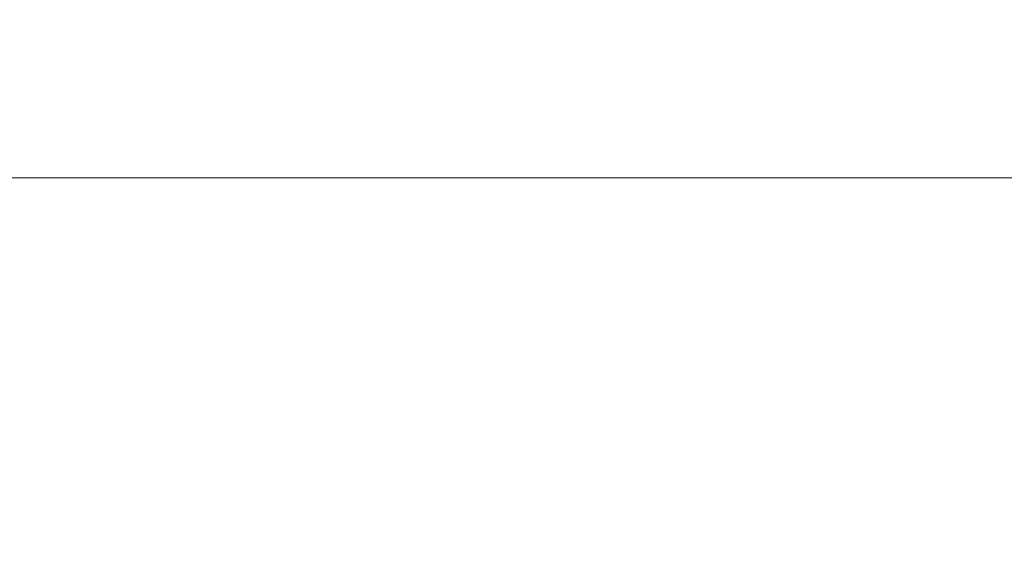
# Model space of a CAD drawing. Header units: millimetres. Extents: x 25 to 1935, y 715 to 2336.
# Tile 44 of 252: x 179 to 214, y 1181 to 1201. Entities that reach past the tile are written whole.
import ezdxf

# ---------------------------------------------------------------- set-up
doc = ezdxf.new("R2010")
doc.units = ezdxf.units.MM
doc.header["$LTSCALE"] = 2
doc.layers.get('0').update_dxf_attribs({"color": 2})
doc.styles.add('FS2312', font='simsun.ttf', dxfattribs={"width": 0.8})
doc.dimstyles.new('STANDARD$0', dxfattribs={"dimtxt": 3.5, "dimasz": 3, "dimexe": 1.5, "dimexo": 0.5, "dimgap": 1.5, "dimtad": 1, "dimdec": 1, "dimlfac": 5, "dimdsep": 46, "dimtxsty": 'FS2312', "dimblk1": 'OPEN', "dimblk2": 'OPEN', "dimsah": 1, "dimcen": 0, "dimclrd": 4, "dimclre": 4, "dimclrt": 4, "dimadec": 0, "dimazin": 0, "dimtfac": 1, "dimtdec": 1, "dimtmove": 1, "dimatfit": 0, "dimldrblk": 'OPEN', "dimfxl": 1, "dimtolj": 1, "dimtzin": 0, "dimlwd": 18, "dimlwe": 18, "dimarcsym": 1})

# ---------------------------------------------------------------- blocks, each defined once
blk = doc.blocks.new('_OPEN')
at = {"color": 0}
for p, q in [((-0.966, 0.259), (0, 0)), ((0, 0), (-1, 0)), ((0, 0), (-0.966, -0.259))]:
    blk.add_line(p, q, dxfattribs=at)
blk = doc.blocks.new('*D41')
at = {"color": 4, "lineweight": 18, "transparency": 16777216}
for p, q in [((174.691, 1172.552), (174.691, 1196.538)), ((344.691, 1172.552), (344.691, 1196.538)), ((177.691, 1195.038), (341.691, 1195.038))]:
    blk.add_line(p, q, dxfattribs=at)
at = {"layer": 'Defpoints', "color": 0, "transparency": 16777216}
for p in [(344.691, 1195.038), (174.691, 1172.052), (344.691, 1172.052)]:
    blk.add_point(p, dxfattribs=at)
at = {"color": 4, "lineweight": 18, "transparency": 16777216, "xscale": 3, "yscale": 3, "zscale": 3, "rotation": 180}
blk.add_blockref('_OPEN', (174.691, 1195.038), dxfattribs=at)
at = {"color": 4, "lineweight": 18, "transparency": 16777216, "xscale": 3, "yscale": 3, "zscale": 3}
blk.add_blockref('_OPEN', (344.691, 1195.038), dxfattribs=at)
at = {"color": 4, "transparency": 16777216, "insert": (259.691, 1198.288), "char_height": 3.5, "attachment_point": 5, "style": 'FS2312'}
blk.add_mtext('\\A1;850', dxfattribs=at)

msp = doc.modelspace()

# ---------------------------------------------------------------- dimensions: what is measured, and where the dimension line sits
dim = msp.add_linear_dim(base=(344.691, 1195.038), p1=(174.691, 1172.052), p2=(344.691, 1172.052), dimstyle='STANDARD$0')
dim.commit()
dim.dimension.update_dxf_attribs({"geometry": '*D41', "text_midpoint": (259.691, 1198.288)})

doc.saveas('drawing.dxf')
